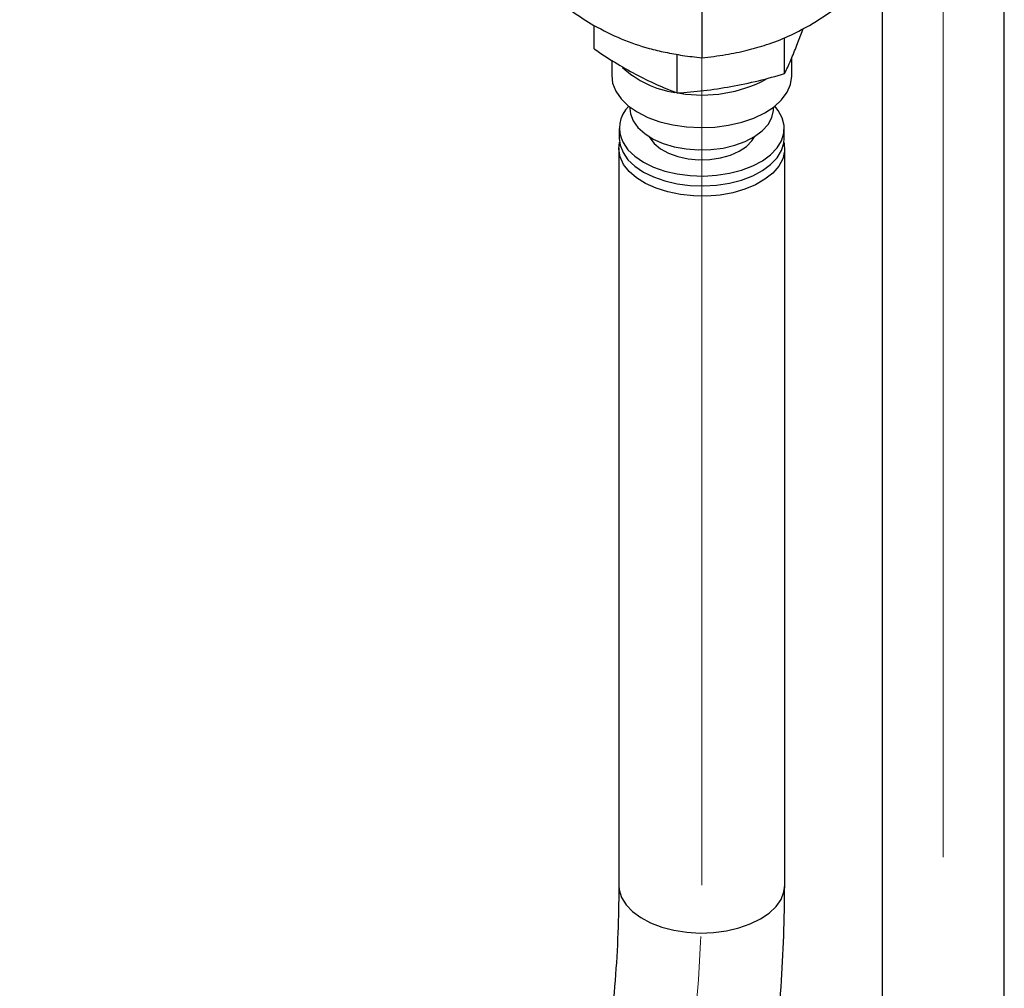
# Paper-space layout 'Sheet1' of a CAD drawing. Header units: millimetres. Extents: x -80341 to 21249, y 0 to 26255.
# Tile 11 of 154: x 3074 to 3236, y 9667 to 9826. Entities that reach past the tile are written whole.
import ezdxf

# ---------------------------------------------------------------- set-up
doc = ezdxf.new("R2010")
doc.units = ezdxf.units.MM
doc.linetypes.add('SLD-Mista-longa', pattern=[19.05, 15.24, -1.27, 1.27, -1.27])
doc.linetypes.add('SLD-Sólida', pattern=[0])
doc.layers.add('DETALHAMENTO', color=8, linetype='SLD-Sólida')

psp = doc.layouts.new('Sheet1')

# ---------------------------------------------------------------- linework, layer by layer
at = {"color": 7, "linetype": 'SLD-Sólida', "lineweight": 25, "ltscale": 25}
for p, q in [((3235.86, 8799.92), (3235.86, 10038.77)), ((3186.26, 9913.21), (3186.26, 9819.28)), ((3215.86, 9833.92), (3215.86, 8799.92)), ((3168.62, 9820.74), (3168.62, 9824.58)), ((3201.87, 9821.35), (3202.87, 9824.05)), ((3199.85, 9816.69), (3199.85, 9822.58)), ((3182.21, 9813.51), (3182.21, 9819.85)), ((3201.03, 9816.35), (3201.03, 9819.31)), ((3171.49, 9818.88), (3171.49, 9816.35)), ((3174.49, 9811.2), (3174.49, 9810.96)), ((3198.03, 9810.96), (3198.03, 9811.2)), ((3172.73, 9807.7), (3172.73, 9806.06)), ((3199.78, 9806.06), (3199.78, 9807.7)), ((3172.66, 9804.43), (3172.66, 9683.58)), ((3199.86, 9683.58), (3199.86, 9804.43))]:
    psp.add_line(p, q, dxfattribs=at)
at = {"color": 7, "linetype": 'SLD-Sólida', "lineweight": 25, "ltscale": 25, "flags": 128}
for points in [[(3171.49, 9816.35), (3171.64, 9815.12), (3172.16, 9813.81)], [(3172.16, 9813.81), (3173.02, 9812.57), (3174.21, 9811.42), (3175.69, 9810.39), (3177.44, 9809.51), (3179.4, 9808.8), (3181.53, 9808.27), (3183.78, 9807.94), (3186.09, 9807.82), (3188.4, 9807.91), (3190.66, 9808.21), (3192.81, 9808.71), (3194.8, 9809.39), (3196.58, 9810.25), (3198.11, 9811.26), (3199.34, 9812.39), (3200.25, 9813.62), (3200.82, 9814.92), (3201.03, 9816.25), (3201.03, 9816.35)], [(3173.35, 9805.37), (3174.16, 9804.2), (3175.29, 9803.13), (3176.7, 9802.17), (3178.36, 9801.36), (3180.22, 9800.71), (3182.24, 9800.24), (3184.37, 9799.97), (3186.54, 9799.89), (3188.7, 9800.02), (3190.81, 9800.34), (3192.79, 9800.86), (3194.61, 9801.55), (3196.21, 9802.4), (3197.55, 9803.39), (3198.6, 9804.49), (3199.33, 9805.68), (3199.72, 9806.91), (3199.76, 9808.17), (3199.45, 9809.41), (3198.8, 9810.61), (3198.22, 9811.34)], [(3174.49, 9810.96), (3174.58, 9810.09), (3175.02, 9808.94)], [(3175.02, 9808.94), (3175.8, 9807.84), (3176.9, 9806.84), (3178.28, 9805.96), (3179.91, 9805.24), (3181.72, 9804.69), (3183.68, 9804.33), (3185.71, 9804.17), (3187.76, 9804.22), (3189.77, 9804.47), (3191.67, 9804.93), (3193.4, 9805.56), (3194.92, 9806.36), (3196.17, 9807.29), (3197.12, 9808.34), (3197.75, 9809.47), (3198.02, 9810.65), (3198.03, 9810.96)], [(3172.73, 9806.06), (3172.87, 9804.96), (3173.35, 9803.74)], [(3173.35, 9803.74), (3174.16, 9802.57), (3175.29, 9801.5), (3176.7, 9800.54), (3178.36, 9799.73), (3180.22, 9799.08), (3182.24, 9798.61), (3184.37, 9798.33), (3186.54, 9798.26), (3188.7, 9798.38), (3190.81, 9798.71), (3192.79, 9799.23), (3194.61, 9799.92), (3196.21, 9800.77), (3197.55, 9801.76), (3198.6, 9802.86), (3199.33, 9804.05), (3199.72, 9805.28), (3199.78, 9806.06)], [(3177.64, 9806.33), (3177.73, 9806.16), (3178.44, 9805.2), (3179.47, 9804.34), (3180.78, 9803.62), (3182.31, 9803.07), (3184.01, 9802.7), (3185.79, 9802.54), (3187.6, 9802.59), (3189.35, 9802.85), (3190.98, 9803.31), (3192.41, 9803.95), (3193.59, 9804.74), (3194.47, 9805.65), (3194.88, 9806.33)], [(3199.74, 9805.45), (3199.79, 9805.22), (3199.84, 9803.96), (3199.53, 9802.71), (3198.88, 9801.5), (3197.9, 9800.37), (3196.62, 9799.35), (3195.08, 9798.45), (3193.3, 9797.71), (3191.34, 9797.15), (3189.25, 9796.77), (3187.09, 9796.59), (3184.9, 9796.62), (3182.75, 9796.85), (3180.68, 9797.27), (3178.77, 9797.88), (3177.04, 9798.66), (3175.56, 9799.58), (3174.35, 9800.64), (3173.45, 9801.79), (3172.88, 9803.01), (3172.66, 9804.27), (3172.78, 9805.45)], [(3172.66, 9683.58), (3172.73, 9682.79), (3173.12, 9681.55), (3173.86, 9680.36), (3174.92, 9679.25), (3176.27, 9678.26), (3177.88, 9677.4), (3179.7, 9676.7), (3181.7, 9676.18), (3183.81, 9675.86), (3185.99, 9675.73), (3188.18, 9675.81), (3190.31, 9676.09)], [(3190.31, 9676.09), (3192.34, 9676.56), (3194.21, 9677.21), (3195.88, 9678.03), (3197.3, 9679), (3198.43, 9680.08), (3199.25, 9681.25), (3199.73, 9682.48), (3199.86, 9683.58)]]:
    psp.add_lwpolyline(points, dxfattribs=at)
at = {"color": 7, "linetype": 'SLD-Sólida', "lineweight": 25, "ltscale": 625}
for centre, radius, start, end in [((3184.08, 9829.36), 15.91, 227.123, 261.9766), ((3186.34, 9835.51), 22.35, 260.5689, 297.9723), ((3177.77, 9807.73), 5.01, 133.8297, 208.0446)]:
    psp.add_arc(centre, radius, start, end, dxfattribs=at)
at = {"color": 7, "linetype": 'SLD-Sólida', "lineweight": 25, "ltscale": 25}
for points, knots in [([(3150.9, 9839.69), (3152.22, 9838.33), (3154.67, 9835.8), (3158.22, 9832.42), (3161.63, 9829.44), (3165.05, 9826.78), (3167.41, 9825.32), (3168.58, 9824.6)], [0, 0, 0, 0, 0.231384, 0.432019, 0.611913, 0.808418, 1, 1, 1, 1]), ([(3203.94, 9824.6), (3205.43, 9825.53), (3208.49, 9827.45), (3212.38, 9830.69), (3215.72, 9833.75), (3218.59, 9836.55), (3220.57, 9838.6), (3221.62, 9839.69)], [0, 0, 0, 0, 0.244112, 0.50172, 0.650844, 0.815189, 1, 1, 1, 1]), ([(3168.58, 9824.6), (3170.07, 9823.81), (3173.13, 9822.2), (3177.02, 9820.95), (3180.36, 9820.15), (3183.24, 9819.63), (3185.21, 9819.4), (3186.26, 9819.28)], [0, 0, 0, 0, 0.2441116, 0.5017201, 0.6508435, 0.815189, 1, 1, 1, 1]), ([(3186.26, 9819.28), (3187.57, 9819.43), (3190.02, 9819.73), (3193.57, 9820.45), (3196.98, 9821.41), (3200.4, 9822.7), (3202.77, 9823.97), (3203.94, 9824.6)], [0, 0, 0, 0, 0.231384, 0.432019, 0.611913, 0.808418, 1, 1, 1, 1]), ([(3168.62, 9820.74), (3169.75, 9819.98), (3172.01, 9818.48), (3174.28, 9817.21), (3175.42, 9816.58)], [0, 0, 0, 0, 0.498963, 1, 1, 1, 1]), ([(3199.85, 9816.69), (3200.18, 9817.4), (3200.85, 9818.82), (3201.53, 9820.5), (3201.87, 9821.35)], [0, 0, 0, 0, 0.498963, 1, 1, 1, 1]), ([(3175.42, 9816.58), (3176.55, 9816.01), (3178.82, 9814.85), (3181.08, 9813.96), (3182.21, 9813.51)], [0, 0, 0, 0, 0.498791, 1, 1, 1, 1]), ([(3191.03, 9814.56), (3192.54, 9814.86), (3195.49, 9815.44), (3198.42, 9816.28), (3199.85, 9816.69)], [0, 0, 0, 0, 0.51333, 1, 1, 1, 1]), ([(3182.21, 9813.51), (3183.67, 9813.62), (3186.6, 9813.84), (3189.55, 9814.32), (3191.03, 9814.56)], [0, 0, 0, 0, 0.498963, 1, 1, 1, 1]), ([(3172.66, 9683.58), (3172.65, 9682.26), (3172.63, 9678.37), (3172.37, 9671.85), (3171.77, 9664.02), (3170.87, 9656.16), (3169.68, 9648.28), (3168.19, 9640.37), (3166.41, 9632.46), (3164.33, 9624.54), (3161.97, 9616.63), (3159.32, 9608.74), (3156.39, 9600.87), (3153.17, 9593.03), (3149.68, 9585.23), (3145.92, 9577.48), (3141.88, 9569.79), (3137.58, 9562.16), (3133.02, 9554.6), (3128.2, 9547.13), (3123.13, 9539.74), (3117.82, 9532.45), (3112.26, 9525.27), (3106.47, 9518.2), (3100.45, 9511.25), (3094.2, 9504.43), (3087.74, 9497.74), (3081.08, 9491.2), (3074.21, 9484.81), (3067.14, 9478.57), (3059.89, 9472.5), (3052.46, 9466.6), (3044.86, 9460.88), (3037.1, 9455.34), (3029.18, 9449.99), (3021.12, 9444.83), (3012.92, 9439.88), (3004.59, 9435.13), (2996.14, 9430.59), (2987.58, 9426.27), (2978.93, 9422.18), (2970.18, 9418.31), (2961.35, 9414.66), (2952.45, 9411.26), (2943.48, 9408.08), (2934.47, 9405.15), (2925.41, 9402.47), (2916.32, 9400.03), (2907.21, 9397.84), (2899.12, 9396.11), (2894.07, 9395.18), (2892.07, 9394.8)], [0, 0, 0, 0, 0.010713, 0.031634, 0.052541, 0.073428, 0.094297, 0.115149, 0.135985, 0.156806, 0.177614, 0.198409, 0.219194, 0.23997, 0.260737, 0.281496, 0.30225, 0.322998, 0.343742, 0.364482, 0.385219, 0.405954, 0.426687, 0.447419, 0.468149, 0.488879, 0.509608, 0.530337, 0.551066, 0.571795, 0.592524, 0.613253, 0.633982, 0.654711, 0.67544, 0.69617, 0.716899, 0.737629, 0.758358, 0.779087, 0.799815, 0.820543, 0.841271, 0.861998, 0.882724, 0.90345, 0.924175, 0.944899, 0.965622, 0.986345, 1, 1, 1, 1]), ([(2896.89, 9368.04), (2898.6, 9368.35), (2903.51, 9369.26), (2911.63, 9370.96), (2921.23, 9373.22), (2930.8, 9375.73), (2940.34, 9378.5), (2949.83, 9381.52), (2959.26, 9384.79), (2968.63, 9388.3), (2977.93, 9392.05), (2987.14, 9396.04), (2996.26, 9400.26), (3005.28, 9404.71), (3014.19, 9409.38), (3022.99, 9414.27), (3031.65, 9419.38), (3040.18, 9424.7), (3048.57, 9430.22), (3056.8, 9435.94), (3064.87, 9441.86), (3072.78, 9447.96), (3080.5, 9454.24), (3088.05, 9460.7), (3095.4, 9467.33), (3102.55, 9474.13), (3109.5, 9481.08), (3116.24, 9488.17), (3122.75, 9495.42), (3129.04, 9502.79), (3135.1, 9510.3), (3140.92, 9517.93), (3146.49, 9525.67), (3151.81, 9533.52), (3156.88, 9541.46), (3161.69, 9549.5), (3166.23, 9557.62), (3170.5, 9565.81), (3174.49, 9574.07), (3178.21, 9582.38), (3181.64, 9590.75), (3184.78, 9599.16), (3187.64, 9607.6), (3190.2, 9616.06), (3192.47, 9624.54), (3194.44, 9633.03), (3196.11, 9641.51), (3197.48, 9649.99), (3198.54, 9658.44), (3199.3, 9666.87), (3199.77, 9675.26), (3199.83, 9680.81), (3199.86, 9683.58)], [0, 0, 0, 0, 0.010757, 0.030963, 0.051169, 0.071375, 0.091581, 0.111788, 0.131994, 0.1522, 0.172407, 0.192613, 0.212819, 0.233026, 0.253232, 0.273439, 0.293646, 0.313854, 0.334062, 0.35427, 0.374479, 0.394688, 0.414898, 0.435108, 0.45532, 0.475531, 0.495743, 0.515955, 0.536168, 0.55638, 0.576593, 0.596805, 0.617016, 0.637225, 0.657433, 0.677639, 0.697843, 0.718043, 0.738239, 0.75843, 0.778616, 0.798795, 0.818967, 0.839131, 0.859286, 0.879431, 0.899565, 0.919687, 0.939796, 0.959892, 0.979973, 1, 1, 1, 1])]:
    psp.add_open_spline(points, degree=3, knots=knots, dxfattribs=at)
at = {"layer": 'DETALHAMENTO', "linetype": 'SLD-Mista-longa', "lineweight": 18, "ltscale": 25}
for p, q in [((3225.86, 10069.15), (3225.86, 8799.92)), ((3186.26, 9856.06), (3186.26, 9683.58))]:
    psp.add_line(p, q, dxfattribs=at)
psp.add_ellipse((2894.48, 9631.01), major_axis=(-268.88, -145.38), ratio=0.779454, start_param=1.171948, end_param=2.742745, dxfattribs=at)

doc.saveas('drawing.dxf')
